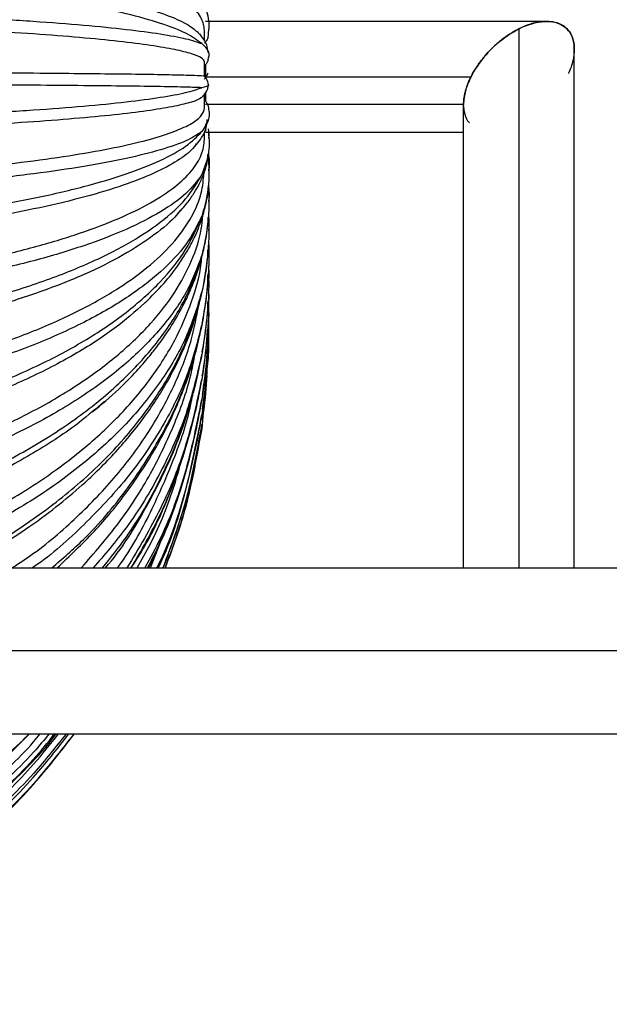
# Paper-space layout '_Derecha' of a CAD drawing. Header units: millimetres. Extents: x -1450 to 0, y -225 to 657.
# Tile 35 of 38: x -977 to -913, y -38 to 68. Entities that reach past the tile are written whole.
import ezdxf

# ---------------------------------------------------------------- set-up
doc = ezdxf.new("R2010")
doc.units = ezdxf.units.MM

psp = doc.layouts.new('_Derecha')

# ---------------------------------------------------------------- linework, layer by layer
at = {"color": 7, "linetype": 'Continuous', "lineweight": 25}
for p, q in [((-957.11, 66.15), (-957.11, 67.3)), ((-920.02, 68.28), (-957, 68.28)), ((-923, 67.48), (-923, 9)), ((-917, 9), (-917, 65.28)), ((-957.11, 62.35), (-957.11, 63.89)), ((-957, 63.56), (-957, 62.28)), ((-957, 62.28), (-928.2, 62.28)), ((-956.99, 62.16), (-956.93, 62.27)), ((-957.11, 58.9), (-957.11, 60.43)), ((-957, 60.54), (-957, 59.64)), ((-929, 59.28), (-957, 59.28)), ((-929, 9), (-929, 59.28)), ((-957.11, 55.5), (-957.11, 56.23)), ((-957, 56.28), (-929, 56.28)), ((-963.52, 37.76), (-963.28, 38.01)), ((-957.24, 25.81), (-957.38, 24.09)), ((-957.38, 24.09), (-958.11, 20.6)), ((-962.95, 9), (-961.3, 13.28)), ((-1067, 9), (-26, 9)), ((0, 0), (-1069.03, 0)), ((-1120.87, -9), (-3, -9))]:
    psp.add_line(p, q, dxfattribs=at)
for points, knots in [([(-957.11, 67.29), (-957.11, 67.3), (-957.11, 67.75), (-957.34, 68.64), (-958.4, 69.98), (-960.22, 71.33), (-962.85, 72.67), (-966.29, 73.98), (-970.53, 75.23), (-975.52, 76.4), (-981.18, 77.46), (-987.4, 78.39), (-994.07, 79.18), (-1001.06, 79.83), (-1008.22, 80.32), (-1015.43, 80.66), (-1022.56, 80.85), (-1029.61, 80.92), (-1036.65, 80.85), (-1043.78, 80.66), (-1050.99, 80.32), (-1058.15, 79.83), (-1065.14, 79.18), (-1071.81, 78.39), (-1078.04, 77.46), (-1083.7, 76.4), (-1088.68, 75.23), (-1092.92, 73.98), (-1096.36, 72.67), (-1099, 71.33), (-1100.78, 69.98), (-1101.71, 68.96), (-1101.83, 68.4), (-1101.86, 68.28)], [0, 0, 0, 0, 0.0008667, 0.0321411, 0.0645287, 0.0979218, 0.1321849, 0.1671564, 0.2026517, 0.2384684, 0.2743927, 0.3102069, 0.3456973, 0.3806618, 0.4149158, 0.4482982, 0.4806736, 0.5119349, 0.5431961, 0.5755716, 0.6089539, 0.643208, 0.6781724, 0.7136629, 0.7494771, 0.7854014, 0.821218, 0.8567134, 0.8916848, 0.925948, 0.959341, 0.9917286, 1, 1, 1, 1]), ([(-1099.53, 68.28), (-1099.33, 68.4), (-1098.53, 68.84), (-1096.33, 69.58), (-1092.93, 70.5), (-1088.68, 71.39), (-1083.7, 72.21), (-1078.04, 72.96), (-1071.81, 73.61), (-1065.14, 74.17), (-1058.15, 74.63), (-1050.99, 74.97), (-1043.78, 75.21), (-1036.65, 75.35), (-1029.61, 75.4), (-1022.56, 75.35), (-1015.43, 75.21), (-1008.22, 74.97), (-1001.06, 74.63), (-994.07, 74.17), (-987.4, 73.61), (-981.18, 72.96), (-975.52, 72.21), (-970.53, 71.39), (-966.29, 70.5), (-962.85, 69.58), (-960.23, 68.63), (-958.42, 67.71), (-957.83, 67.1), (-957.56, 66.82)], [0, 0, 0, 0, 0.0130942, 0.0510669, 0.0898247, 0.129163, 0.1688574, 0.2086711, 0.2483629, 0.2876958, 0.3264457, 0.3644084, 0.4014049, 0.4372856, 0.4719314, 0.5065772, 0.5424579, 0.5794545, 0.6174171, 0.6561671, 0.6955, 0.7351917, 0.7750054, 0.8146999, 0.8540382, 0.8927959, 0.9307686, 0.9677771, 1, 1, 1, 1]), ([(-957.38, 65.87), (-957.89, 66.25), (-958.92, 67), (-961.74, 68.08), (-965.43, 69.12), (-970.05, 70.09), (-975.5, 70.98), (-981.71, 71.78), (-988.59, 72.48), (-996.06, 73.07), (-1003.99, 73.53), (-1012.29, 73.87), (-1020.84, 74.07), (-1029.56, 74.14), (-1038.28, 74.07), (-1046.87, 73.87), (-1055.18, 73.53), (-1063.12, 73.07), (-1070.58, 72.48), (-1077.47, 71.79), (-1083.69, 70.99), (-1089.13, 70.09), (-1093.52, 69.19), (-1095.64, 68.56), (-1096.58, 68.28)], [0, 0, 0, 0, 0.045736, 0.091429, 0.137485, 0.183172, 0.228916, 0.274957, 0.320611, 0.366423, 0.412418, 0.458055, 0.503953, 0.55016, 0.596347, 0.642341, 0.688412, 0.734075, 0.779865, 0.825877, 0.871517, 0.917386, 0.963331, 1, 1, 1, 1]), ([(-956.71, 66.59), (-956.62, 67.26), (-956.45, 68.6), (-957.07, 69.94), (-957.38, 70.6)], [0, 0, 0, 0, 0.504814, 1, 1, 1, 1]), ([(-1083.86, 68.28), (-1083.77, 68.29), (-1081.87, 68.44), (-1077.45, 68.69), (-1070.63, 69.02), (-1063.15, 69.3), (-1055.23, 69.52), (-1046.93, 69.68), (-1038.37, 69.78), (-1029.66, 69.81), (-1020.94, 69.78), (-1012.35, 69.68), (-1004.04, 69.52), (-996.1, 69.3), (-988.63, 69.03), (-981.74, 68.69), (-975.53, 68.31), (-970.07, 67.89), (-965.45, 67.43), (-961.75, 66.93), (-958.93, 66.41), (-957.9, 66.05), (-957.38, 65.87)], [0, 0, 0, 0, 0.002453, 0.055127, 0.10736, 0.159772, 0.212394, 0.264606, 0.317117, 0.369982, 0.422824, 0.475445, 0.528154, 0.580396, 0.632784, 0.685425, 0.737641, 0.790119, 0.842683, 0.894892, 0.947467, 1, 1, 1, 1]), ([(-957.11, 63.88), (-957.11, 63.88), (-957.11, 64.03), (-957.34, 64.33), (-958.4, 64.78), (-960.22, 65.23), (-962.85, 65.68), (-966.29, 66.12), (-970.53, 66.54), (-975.52, 66.93), (-981.18, 67.28), (-987.4, 67.6), (-994.07, 67.86), (-1001.06, 68.08), (-1008.22, 68.24), (-1015.43, 68.36), (-1022.56, 68.42), (-1029.61, 68.44), (-1036.65, 68.42), (-1043.78, 68.36), (-1051, 68.24), (-1058.14, 68.08), (-1063.92, 67.91), (-1067.11, 67.77), (-1068.14, 67.73)], [0, 0, 0, 0, 0.001322, 0.046339, 0.092958, 0.141025, 0.190344, 0.240683, 0.291776, 0.343332, 0.395042, 0.446594, 0.49768, 0.548008, 0.597314, 0.645366, 0.691968, 0.736966, 0.781964, 0.828566, 0.876618, 0.925924, 0.976253, 1, 1, 1, 1]), ([(-923, 67.48), (-923.09, 67.44), (-923.25, 67.35), (-923.48, 67.23), (-923.68, 67.11), (-923.85, 67), (-924.14, 66.82), (-924.52, 66.56), (-925.2, 66.03), (-926, 65.32), (-926.93, 64.28), (-927.74, 63.16), (-928.26, 62.18), (-928.54, 61.51), (-928.69, 61.11), (-928.8, 60.73), (-928.89, 60.35), (-928.95, 59.98), (-928.99, 59.62), (-929, 59.4), (-929, 59.28)], [0, 0, 0, 0, 0.031683, 0.0600116, 0.0849859, 0.1066058, 0.1248714, 0.1910644, 0.2497414, 0.3843111, 0.5002058, 0.6335087, 0.7512314, 0.7890456, 0.8259006, 0.8619092, 0.8971919, 0.931877, 0.9660995, 1, 1, 1, 1]), ([(-928.2, 62.28), (-928.16, 62.36), (-928.08, 62.51), (-927.96, 62.73), (-927.83, 62.95), (-927.69, 63.18), (-927.54, 63.41), (-927.39, 63.63), (-927.22, 63.86), (-927.05, 64.09), (-926.7, 64.53), (-926.12, 65.19), (-925.33, 65.93), (-924.47, 66.61), (-923.6, 67.17), (-922.71, 67.64), (-921.82, 67.99), (-920.96, 68.21), (-920.12, 68.3), (-919.35, 68.26), (-918.6, 68.05), (-917.96, 67.67), (-917.54, 67.21), (-917.32, 66.81), (-917.2, 66.54), (-917.11, 66.25), (-917.05, 65.94), (-917.01, 65.62), (-917, 65.39), (-917, 65.28)], [0, 0, 0, 0, 0.012641, 0.025594, 0.038867, 0.052466, 0.066398, 0.080669, 0.095285, 0.11025, 0.12557, 0.184212, 0.250708, 0.306432, 0.375597, 0.437966, 0.500447, 0.56803, 0.625407, 0.691645, 0.75058, 0.816433, 0.875904, 0.897563, 0.918731, 0.93948, 0.959887, 0.980032, 1, 1, 1, 1]), ([(-917, 65.28), (-917, 65.34), (-917, 65.46), (-917.01, 65.64), (-917.03, 65.81), (-917.06, 65.98), (-917.09, 66.14), (-917.13, 66.3), (-917.18, 66.46), (-917.23, 66.61), (-917.3, 66.75), (-917.37, 66.89), (-917.45, 67.03), (-917.53, 67.16), (-917.77, 67.47), (-918.26, 67.9), (-919.07, 68.21), (-920, 68.31), (-920.8, 68.24), (-921.48, 68.08), (-921.95, 67.93), (-922.47, 67.73), (-922.8, 67.57), (-923, 67.48)], [0, 0, 0, 0, 0.018226, 0.036526, 0.054923, 0.073438, 0.092094, 0.110912, 0.129912, 0.149114, 0.168538, 0.188202, 0.208125, 0.228324, 0.248815, 0.366526, 0.499831, 0.615714, 0.750285, 0.808953, 0.87515, 0.927092, 1, 1, 1, 1]), ([(-956.71, 64.91), (-956.74, 65.19), (-956.8, 65.88), (-957.3, 66.53), (-957.61, 66.92)], [0, 0, 0, 0, 0.4038489, 1, 1, 1, 1]), ([(-956.71, 66.59), (-956.76, 66.46), (-956.85, 66.22), (-957.02, 66.01), (-957.11, 65.9)], [0, 0, 0, 0, 0.499702, 1, 1, 1, 1]), ([(-956.71, 64.11), (-956.62, 64.41), (-956.45, 65), (-957.07, 65.58), (-957.38, 65.87)], [0, 0, 0, 0, 0.504814, 1, 1, 1, 1]), ([(-917, 65.28), (-917.04, 64.87), (-917.11, 64.02), (-917.4, 63.09), (-917.63, 62.66), (-917.63, 62.65)], [0, 0, 0, 0, 0.48111, 0.99462, 1, 1, 1, 1]), ([(-956.71, 64.11), (-956.76, 63.98), (-956.85, 63.73), (-957.02, 63.52), (-957.11, 63.41)], [0, 0, 0, 0, 0.499702, 1, 1, 1, 1]), ([(-1067, 62.78), (-1066.35, 62.78), (-1063.52, 62.8), (-1058.13, 62.82), (-1051, 62.83), (-1043.78, 62.85), (-1036.65, 62.85), (-1029.61, 62.86), (-1022.56, 62.85), (-1015.43, 62.85), (-1008.22, 62.83), (-1001.06, 62.82), (-994.07, 62.79), (-987.4, 62.76), (-981.18, 62.73), (-975.52, 62.69), (-970.53, 62.64), (-966.29, 62.6), (-962.85, 62.55), (-960.22, 62.5), (-958.4, 62.45), (-957.34, 62.4), (-957.11, 62.37), (-957.11, 62.35), (-957.11, 62.35)], [0, 0, 0, 0, 0.015176, 0.065986, 0.115765, 0.164276, 0.211324, 0.256753, 0.302183, 0.349231, 0.397742, 0.447521, 0.498331, 0.549906, 0.601952, 0.654157, 0.706206, 0.757788, 0.808609, 0.858401, 0.906928, 0.953994, 0.999442, 1, 1, 1, 1]), ([(-957.11, 62.02), (-957.02, 62.12), (-956.85, 62.34), (-956.76, 62.59), (-956.71, 62.72)], [0, 0, 0, 0, 0.50044, 1, 1, 1, 1]), ([(-956.68, 61.42), (-956.69, 61.52), (-956.74, 61.87), (-956.96, 62.15), (-957.11, 62.35)], [0, 0, 0, 0, 0.303427, 1, 1, 1, 1]), ([(-929, 59.28), (-929, 59.34), (-929, 59.46), (-928.99, 59.64), (-928.97, 59.82), (-928.95, 60.01), (-928.92, 60.19), (-928.88, 60.38), (-928.84, 60.58), (-928.77, 60.83), (-928.67, 61.14), (-928.54, 61.52), (-928.38, 61.9), (-928.26, 62.15), (-928.2, 62.28)], [0, 0, 0, 0, 0.061395, 0.122948, 0.184729, 0.246806, 0.309246, 0.372114, 0.435474, 0.499391, 0.619407, 0.742627, 0.869388, 1, 1, 1, 1]), ([(-957.38, 61.09), (-957.89, 61.11), (-958.92, 61.15), (-961.74, 61.21), (-965.43, 61.26), (-970.05, 61.31), (-975.5, 61.36), (-981.71, 61.4), (-988.59, 61.43), (-996.06, 61.46), (-1003.99, 61.49), (-1012.29, 61.51), (-1020.84, 61.52), (-1029.56, 61.52), (-1038.28, 61.52), (-1046.87, 61.51), (-1055.16, 61.49), (-1061.93, 61.47), (-1065.69, 61.45), (-1067, 61.45)], [0, 0, 0, 0, 0.0603, 0.120542, 0.181264, 0.2415, 0.301809, 0.362511, 0.422703, 0.483102, 0.543743, 0.603912, 0.664425, 0.725346, 0.786241, 0.84688, 0.907621, 0.967825, 1, 1, 1, 1]), ([(-1067, 57.84), (-1065.71, 57.79), (-1061.95, 57.64), (-1055.21, 57.47), (-1046.93, 57.3), (-1038.37, 57.21), (-1029.66, 57.17), (-1020.94, 57.21), (-1012.35, 57.3), (-1004.04, 57.46), (-996.1, 57.68), (-988.63, 57.96), (-981.74, 58.29), (-975.53, 58.67), (-970.07, 59.09), (-965.45, 59.55), (-961.75, 60.05), (-958.93, 60.56), (-957.9, 60.92), (-957.38, 61.09)], [0, 0, 0, 0, 0.031731, 0.092372, 0.152541, 0.213055, 0.273976, 0.33487, 0.395509, 0.45625, 0.516454, 0.576824, 0.637487, 0.697661, 0.758136, 0.81871, 0.878875, 0.939462, 1, 1, 1, 1]), ([(-956.66, 61.39), (-956.65, 61.37), (-956.61, 61.27), (-957.03, 61.18), (-957.38, 61.09)], [0, 0, 0, 0, 0.153833, 1, 1, 1, 1]), ([(-957.22, 60.18), (-957.03, 60.43), (-956.74, 60.8), (-956.69, 61.25), (-956.68, 61.39)], [0, 0, 0, 0, 0.671707, 1, 1, 1, 1]), ([(-957.27, 60.21), (-957.32, 60.14), (-957.44, 59.91), (-958.42, 59.53), (-960.22, 59.08), (-962.85, 58.63), (-966.29, 58.19), (-970.53, 57.78), (-975.52, 57.39), (-981.18, 57.03), (-987.4, 56.72), (-994.07, 56.45), (-1001.06, 56.24), (-1008.22, 56.07), (-1015.43, 55.96), (-1022.56, 55.89), (-1029.61, 55.87), (-1036.65, 55.89), (-1043.78, 55.96), (-1051, 56.07), (-1058.13, 56.24), (-1063.52, 56.39), (-1066.35, 56.51), (-1067, 56.54)], [0, 0, 0, 0, 0.02384, 0.072, 0.121654, 0.172603, 0.224604, 0.277385, 0.330644, 0.384062, 0.437317, 0.49009, 0.542081, 0.593016, 0.642655, 0.690796, 0.737281, 0.783766, 0.831907, 0.881546, 0.932481, 0.984472, 1, 1, 1, 1]), ([(-1067, 51.56), (-1066.35, 51.51), (-1063.52, 51.29), (-1058.13, 51), (-1051, 50.68), (-1043.78, 50.47), (-1036.65, 50.34), (-1029.61, 50.3), (-1022.56, 50.34), (-1015.43, 50.47), (-1008.22, 50.68), (-1001.06, 50.99), (-994.07, 51.4), (-987.4, 51.9), (-981.18, 52.49), (-975.52, 53.16), (-970.53, 53.89), (-966.29, 54.68), (-962.85, 55.51), (-960.22, 56.36), (-958.4, 57.21), (-957.34, 58.06), (-957.11, 58.63), (-957.11, 58.91), (-957.11, 58.92)], [0, 0, 0, 0, 0.015159, 0.065916, 0.115641, 0.1641, 0.211098, 0.256478, 0.301859, 0.348857, 0.397316, 0.447041, 0.497798, 0.549317, 0.601307, 0.653457, 0.70545, 0.756977, 0.807743, 0.857482, 0.905957, 0.952972, 0.998372, 1, 1, 1, 1]), ([(-956.71, 59.1), (-956.62, 58.63), (-956.45, 57.71), (-957.07, 56.79), (-957.38, 56.33)], [0, 0, 0, 0, 0.504814, 1, 1, 1, 1]), ([(-957.11, 59.79), (-957.02, 59.68), (-956.85, 59.47), (-956.76, 59.22), (-956.71, 59.1)], [0, 0, 0, 0, 0.50044, 1, 1, 1, 1]), ([(-928.37, 57.29), (-928.37, 57.29), (-928.6, 57.49), (-928.89, 58.13), (-928.96, 58.91), (-929, 59.28)], [0, 0, 0, 0, 0.003114, 0.517782, 1, 1, 1, 1]), ([(-958.13, 54.73), (-957.72, 55.24), (-956.94, 56.2), (-956.85, 57.17), (-956.8, 57.63)], [0, 0, 0, 0, 0.524123, 1, 1, 1, 1]), ([(-956.71, 56.64), (-956.62, 55.8), (-956.45, 54.14), (-957.07, 52.48), (-957.38, 51.66)], [0, 0, 0, 0, 0.504814, 1, 1, 1, 1]), ([(-957, 57.17), (-957, 56.9), (-957, 56.34), (-957, 56.37), (-957, 56.39)], [0, 0, 0, 0, 0.49818, 1, 1, 1, 1]), ([(-957.38, 56.33), (-957.89, 55.99), (-958.92, 55.32), (-961.74, 54.34), (-965.43, 53.41), (-970.05, 52.54), (-975.5, 51.74), (-981.71, 51.02), (-988.59, 50.4), (-996.06, 49.87), (-1003.99, 49.46), (-1012.29, 49.15), (-1020.84, 48.97), (-1029.56, 48.91), (-1038.28, 48.97), (-1046.87, 49.15), (-1055.16, 49.46), (-1061.93, 49.8), (-1065.69, 50.07), (-1067, 50.17)], [0, 0, 0, 0, 0.0603, 0.120542, 0.181264, 0.2415, 0.301809, 0.362511, 0.422703, 0.483102, 0.543743, 0.603912, 0.664425, 0.725346, 0.786241, 0.84688, 0.907621, 0.967825, 1, 1, 1, 1]), ([(-1067, 46.6), (-1065.71, 46.45), (-1061.95, 46.02), (-1055.21, 45.48), (-1046.93, 45), (-1038.37, 44.71), (-1029.66, 44.61), (-1020.94, 44.71), (-1012.35, 45), (-1004.04, 45.47), (-996.1, 46.13), (-988.63, 46.96), (-981.74, 47.95), (-975.53, 49.08), (-970.07, 50.35), (-965.45, 51.72), (-961.75, 53.19), (-958.93, 54.73), (-957.9, 55.8), (-957.38, 56.33)], [0, 0, 0, 0, 0.0317314, 0.0923724, 0.1525413, 0.2130546, 0.2739756, 0.3348698, 0.3955092, 0.4562504, 0.5164539, 0.5768244, 0.6374872, 0.697661, 0.7581356, 0.8187103, 0.8788751, 0.939462, 1, 1, 1, 1]), ([(-956.67, 56.28), (-956.63, 56.09), (-956.58, 55.86), (-956.67, 55.64), (-956.68, 55.61)], [0, 0, 0, 0, 0.868449, 1, 1, 1, 1]), ([(-1067, 40.5), (-1066.35, 40.4), (-1063.52, 39.96), (-1058.13, 39.35), (-1051, 38.71), (-1043.78, 38.27), (-1036.65, 38.02), (-1029.61, 37.94), (-1022.56, 38.02), (-1015.43, 38.27), (-1008.22, 38.71), (-1001.06, 39.35), (-994.07, 40.18), (-987.4, 41.2), (-981.18, 42.4), (-975.52, 43.77), (-970.53, 45.28), (-966.29, 46.89), (-962.85, 48.58), (-960.22, 50.31), (-958.4, 52.05), (-957.34, 53.78), (-957.11, 54.94), (-957.11, 55.51), (-957.11, 55.52)], [0, 0, 0, 0, 0.015169, 0.065957, 0.115713, 0.164202, 0.211229, 0.256638, 0.302047, 0.349074, 0.397564, 0.44732, 0.498108, 0.549659, 0.601682, 0.653864, 0.705889, 0.757448, 0.808246, 0.858016, 0.906521, 0.953566, 0.998994, 1, 1, 1, 1]), ([(-957.99, 55), (-958.15, 54.78), (-958.63, 54.1), (-960.25, 52.98), (-962.84, 51.64), (-966.3, 50.33), (-970.53, 49.08), (-975.52, 47.92), (-981.18, 46.86), (-987.4, 45.92), (-994.07, 45.13), (-1001.06, 44.49), (-1008.22, 44), (-1015.43, 43.66), (-1022.56, 43.46), (-1029.61, 43.4), (-1036.65, 43.46), (-1043.78, 43.66), (-1051, 44), (-1058.13, 44.49), (-1063.52, 44.96), (-1066.35, 45.31), (-1067, 45.38)], [0, 0, 0, 0, 0.024541, 0.076735, 0.130289, 0.18495, 0.24043, 0.296412, 0.352563, 0.408541, 0.464013, 0.518663, 0.572203, 0.62438, 0.674983, 0.723845, 0.772707, 0.823311, 0.875488, 0.929028, 0.983678, 1, 1, 1, 1]), ([(-960.1, 47.29), (-959.71, 47.72), (-958.98, 48.53), (-958.21, 49.66), (-957.62, 50.68), (-957.1, 51.91), (-956.75, 53.01), (-956.72, 53.72), (-956.71, 53.88)], [0, 0, 0, 0, 0.194965, 0.363387, 0.510827, 0.693618, 0.927483, 1, 1, 1, 1]), ([(-956.7, 53.63), (-956.63, 52.65), (-956.49, 50.48), (-957.06, 48.33), (-957.38, 47.15)], [0, 0, 0, 0, 0.455598, 1, 1, 1, 1]), ([(-956.68, 54.01), (-956.6, 53.4), (-956.51, 52.76), (-956.66, 52.13), (-956.67, 52.09)], [0, 0, 0, 0, 0.9499957, 1, 1, 1, 1]), ([(-1067, 29.79), (-1066.35, 29.64), (-1063.52, 28.97), (-1058.13, 28.07), (-1051, 27.11), (-1043.78, 26.46), (-1036.65, 26.08), (-1029.61, 25.95), (-1022.56, 26.08), (-1015.43, 26.46), (-1008.22, 27.11), (-1001.06, 28.06), (-994.07, 29.3), (-987.4, 30.83), (-981.18, 32.63), (-975.52, 34.67), (-970.53, 36.92), (-966.29, 39.33), (-962.85, 41.86), (-960.22, 44.45), (-958.41, 47.06), (-957.35, 49.53), (-957.21, 51.13), (-957.15, 51.86)], [0, 0, 0, 0, 0.015274, 0.066415, 0.116516, 0.165343, 0.212696, 0.258421, 0.304145, 0.351498, 0.400325, 0.450426, 0.501567, 0.553477, 0.60586, 0.658405, 0.710792, 0.762709, 0.81386, 0.863974, 0.912817, 0.960188, 1, 1, 1, 1]), ([(-957.38, 51.66), (-957.89, 50.97), (-958.92, 49.6), (-961.74, 47.61), (-965.43, 45.71), (-970.05, 43.93), (-975.5, 42.29), (-981.71, 40.83), (-988.59, 39.55), (-996.06, 38.48), (-1003.99, 37.63), (-1012.29, 37.01), (-1020.84, 36.63), (-1029.56, 36.5), (-1038.28, 36.63), (-1046.87, 37), (-1055.16, 37.63), (-1061.93, 38.32), (-1065.69, 38.88), (-1067, 39.08)], [0, 0, 0, 0, 0.0603, 0.120542, 0.181264, 0.2415, 0.301809, 0.362511, 0.422703, 0.483102, 0.543743, 0.603912, 0.664425, 0.725346, 0.786241, 0.84688, 0.907621, 0.967825, 1, 1, 1, 1]), ([(-1067, 35.61), (-1065.71, 35.36), (-1061.95, 34.64), (-1055.21, 33.76), (-1046.93, 32.96), (-1038.37, 32.49), (-1029.66, 32.32), (-1020.94, 32.48), (-1012.35, 32.96), (-1004.04, 33.75), (-996.1, 34.84), (-988.63, 36.2), (-981.74, 37.83), (-975.53, 39.7), (-970.07, 41.79), (-965.45, 44.06), (-961.75, 46.48), (-958.93, 49.02), (-957.9, 50.78), (-957.38, 51.66)], [0, 0, 0, 0, 0.031731, 0.092372, 0.152541, 0.213055, 0.273976, 0.33487, 0.395509, 0.45625, 0.516454, 0.576824, 0.637487, 0.697661, 0.758136, 0.81871, 0.878875, 0.939462, 1, 1, 1, 1]), ([(-963.28, 38.01), (-962.58, 38.71), (-961.3, 40.01), (-959.95, 41.81), (-959.01, 43.26), (-958.35, 44.47), (-957.85, 45.58), (-957.41, 46.74), (-956.99, 48.21), (-956.72, 49.44), (-956.7, 50.18), (-956.69, 50.28)], [0, 0, 0, 0, 0.17641, 0.32817, 0.44236, 0.548799, 0.630224, 0.717253, 0.83203, 0.975898, 1, 1, 1, 1]), ([(-956.69, 50.49), (-956.64, 49.46), (-956.52, 46.92), (-957.06, 44.39), (-957.38, 42.88)], [0, 0, 0, 0, 0.4042813, 1, 1, 1, 1]), ([(-956.67, 50.56), (-956.61, 49.98), (-956.55, 49.38), (-956.66, 48.77), (-956.67, 48.74)], [0, 0, 0, 0, 0.948464, 1, 1, 1, 1]), ([(-959.73, 47.79), (-959.92, 47.54), (-960.71, 46.53), (-962.88, 44.82), (-966.28, 42.65), (-970.54, 40.59), (-975.52, 38.67), (-981.18, 36.93), (-987.4, 35.39), (-994.07, 34.08), (-1001.06, 33.02), (-1008.22, 32.21), (-1015.43, 31.65), (-1022.56, 31.33), (-1029.61, 31.22), (-1036.65, 31.33), (-1043.78, 31.65), (-1051, 32.21), (-1058.13, 33.03), (-1063.52, 33.8), (-1066.35, 34.37), (-1067, 34.5)], [0, 0, 0, 0, 0.018241, 0.075188, 0.133312, 0.192307, 0.251836, 0.311544, 0.371068, 0.430055, 0.488167, 0.545099, 0.600582, 0.654392, 0.706349, 0.758307, 0.812116, 0.867599, 0.924531, 0.982644, 1, 1, 1, 1]), ([(-1067, 19.58), (-1066.35, 19.38), (-1063.52, 18.51), (-1058.13, 17.33), (-1051, 16.06), (-1043.78, 15.2), (-1036.65, 14.7), (-1029.61, 14.54), (-1022.56, 14.7), (-1015.43, 15.2), (-1008.22, 16.06), (-1001.06, 17.31), (-994.07, 18.94), (-987.4, 20.95), (-981.18, 23.32), (-975.52, 26.01), (-970.53, 28.97), (-966.29, 32.14), (-962.85, 35.46), (-960.21, 38.87), (-958.42, 42.3), (-957.46, 45.08), (-957.34, 46.71), (-957.3, 47.19)], [0, 0, 0, 0, 0.01558, 0.067743, 0.118846, 0.168649, 0.21695, 0.263588, 0.310226, 0.358527, 0.40833, 0.459433, 0.511597, 0.564544, 0.617975, 0.671571, 0.725005, 0.77796, 0.830134, 0.881251, 0.93107, 0.979389, 1, 1, 1, 1]), ([(-957.38, 47.15), (-957.89, 46.13), (-958.92, 44.07), (-961.74, 41.1), (-965.43, 38.26), (-970.05, 35.6), (-975.5, 33.16), (-981.71, 30.97), (-988.59, 29.05), (-996.06, 27.45), (-1003.99, 26.18), (-1012.29, 25.26), (-1020.84, 24.7), (-1029.56, 24.5), (-1038.28, 24.69), (-1046.87, 25.25), (-1055.16, 26.18), (-1061.93, 27.22), (-1065.69, 28.06), (-1067, 28.35)], [0, 0, 0, 0, 0.0603, 0.120542, 0.181264, 0.2415, 0.301809, 0.362511, 0.422703, 0.483102, 0.543743, 0.603912, 0.664425, 0.725346, 0.786241, 0.84688, 0.907621, 0.967825, 1, 1, 1, 1]), ([(-1067, 25.03), (-1065.71, 24.69), (-1061.95, 23.7), (-1055.21, 22.49), (-1046.93, 21.39), (-1038.37, 20.73), (-1029.66, 20.51), (-1020.94, 20.73), (-1012.35, 21.39), (-1004.04, 22.47), (-996.1, 23.97), (-988.63, 25.85), (-981.74, 28.1), (-975.53, 30.68), (-970.07, 33.55), (-965.45, 36.68), (-961.75, 40.02), (-958.93, 43.52), (-957.9, 45.94), (-957.38, 47.15)], [0, 0, 0, 0, 0.031731, 0.092372, 0.152541, 0.213055, 0.273976, 0.33487, 0.395509, 0.45625, 0.516454, 0.576824, 0.637487, 0.697661, 0.758136, 0.81871, 0.878875, 0.939462, 1, 1, 1, 1]), ([(-969.24, 25.91), (-968.27, 26.73), (-966.54, 28.19), (-964.58, 30.21), (-963.19, 31.8), (-961.37, 34.11), (-959.84, 36.52), (-958.63, 39.06), (-957.97, 40.73), (-957.42, 42.45), (-957, 44.33), (-956.73, 45.86), (-956.7, 46.82), (-956.69, 47)], [0, 0, 0, 0, 0.127656, 0.226868, 0.299886, 0.366308, 0.56857, 0.644793, 0.72122, 0.799406, 0.880012, 0.976748, 1, 1, 1, 1]), ([(-956.68, 47.27), (-956.65, 46.3), (-956.55, 43.51), (-957.05, 40.74), (-957.38, 38.92)], [0, 0, 0, 0, 0.345669, 1, 1, 1, 1]), ([(-956.67, 47.3), (-956.62, 46.76), (-956.57, 46.2), (-956.66, 45.63), (-956.66, 45.6)], [0, 0, 0, 0, 0.9477295, 1, 1, 1, 1]), ([(-956.67, 44.2), (-956.65, 43.34), (-956.57, 40.37), (-957.04, 37.42), (-957.38, 35.32)], [0, 0, 0, 0, 0.289887, 1, 1, 1, 1]), ([(-956.66, 44.27), (-956.63, 43.78), (-956.59, 43.27), (-956.66, 42.75), (-956.66, 42.73)], [0, 0, 0, 0, 0.947469, 1, 1, 1, 1]), ([(-957.38, 42.88), (-957.89, 41.53), (-958.92, 38.83), (-961.74, 34.92), (-965.43, 31.19), (-970.05, 27.69), (-975.5, 24.48), (-981.71, 21.6), (-988.59, 19.08), (-996.06, 16.98), (-1003.99, 15.3), (-1012.29, 14.09), (-1020.84, 13.35), (-1029.56, 13.1), (-1038.28, 13.35), (-1046.87, 14.08), (-1055.16, 15.31), (-1061.93, 16.67), (-1065.69, 17.77), (-1067, 18.16)], [0, 0, 0, 0, 0.0603, 0.120542, 0.181264, 0.2415, 0.301809, 0.362511, 0.422703, 0.483102, 0.543743, 0.603912, 0.664425, 0.725346, 0.786241, 0.84688, 0.907621, 0.967825, 1, 1, 1, 1]), ([(-1067, 15.04), (-1065.71, 14.62), (-1061.95, 13.37), (-1055.21, 11.85), (-1046.93, 10.46), (-1038.37, 9.63), (-1029.66, 9.35), (-1020.94, 9.63), (-1012.35, 10.46), (-1004.04, 11.82), (-996.1, 13.7), (-988.63, 16.07), (-981.74, 18.9), (-975.53, 22.15), (-970.07, 25.76), (-965.45, 29.7), (-961.75, 33.9), (-958.93, 38.31), (-957.9, 41.36), (-957.38, 42.88)], [0, 0, 0, 0, 0.031731, 0.092372, 0.152541, 0.213055, 0.273976, 0.33487, 0.395509, 0.45625, 0.516454, 0.576824, 0.637487, 0.697661, 0.758136, 0.81871, 0.878875, 0.939462, 1, 1, 1, 1]), ([(-979.37, 11.31), (-978.08, 12.15), (-975.6, 13.75), (-972.45, 16.17), (-969.21, 18.97), (-965.99, 22.28), (-962.94, 26.17), (-960.46, 30.24), (-958.95, 33.59), (-958.09, 36.11), (-957.57, 37.92), (-957.08, 40.16), (-956.76, 42.08), (-956.72, 43.28), (-956.72, 43.49)], [0, 0, 0, 0, 0.0944118, 0.1812105, 0.2648103, 0.3865457, 0.5076579, 0.6290386, 0.750646, 0.7977818, 0.8442812, 0.9038351, 0.9828871, 1, 1, 1, 1]), ([(-995.32, 9), (-994.94, 9.11), (-992.19, 9.88), (-987.43, 11.75), (-981.17, 14.62), (-975.52, 17.92), (-970.53, 21.54), (-966.29, 25.42), (-962.85, 29.48), (-960.21, 33.65), (-958.44, 37.85), (-957.53, 40.86), (-957.41, 42.46), (-957.4, 42.67)], [0, 0, 0, 0, 0.017674, 0.127211, 0.237747, 0.348624, 0.459168, 0.56872, 0.676656, 0.782405, 0.885469, 0.98543, 1, 1, 1, 1]), ([(-956.67, 41.46), (-956.65, 40.7), (-956.58, 37.59), (-957.04, 34.49), (-957.38, 32.14)], [0, 0, 0, 0, 0.243252, 1, 1, 1, 1]), ([(-957.36, 35.52), (-957.27, 35.94), (-956.99, 37.38), (-956.75, 39.14), (-956.72, 40.54), (-956.71, 40.85)], [0, 0, 0, 0, 0.239663, 0.829826, 1, 1, 1, 1]), ([(-956.66, 41.53), (-956.63, 41.09), (-956.6, 40.64), (-956.65, 40.18), (-956.66, 40.16)], [0, 0, 0, 0, 0.947581, 1, 1, 1, 1]), ([(-957.38, 38.92), (-957.89, 37.27), (-958.92, 33.96), (-961.74, 29.17), (-965.43, 24.61), (-970.05, 20.33), (-975.49, 16.39), (-981.73, 12.89), (-987.02, 10.41), (-990.37, 9.29), (-991.22, 9)], [0, 0, 0, 0, 0.136027, 0.271926, 0.408906, 0.54479, 0.68084, 0.817773, 0.953559, 1, 1, 1, 1]), ([(-984.87, 9), (-983.85, 9.48), (-980.51, 11.06), (-975.55, 14.27), (-970.07, 18.54), (-965.45, 23.23), (-961.75, 28.23), (-958.93, 33.47), (-957.9, 37.1), (-957.38, 38.92)], [0, 0, 0, 0, 0.068437, 0.223068, 0.378472, 0.534133, 0.688741, 0.844433, 1, 1, 1, 1]), ([(-956.66, 39.05), (-956.65, 38.41), (-956.6, 35.2), (-957.03, 32), (-957.38, 29.44)], [0, 0, 0, 0, 0.200331, 1, 1, 1, 1]), ([(-956.66, 39.11), (-956.64, 38.74), (-956.61, 38.32), (-956.66, 37.91), (-956.66, 37.87)], [0, 0, 0, 0, 0.899133, 1, 1, 1, 1]), ([(-963.21, 38.08), (-964.23, 37.15), (-966.36, 35.21), (-970.54, 32.45), (-975.52, 29.8), (-981.18, 27.39), (-987.4, 25.27), (-994.07, 23.47), (-1001.06, 22.01), (-1008.22, 20.89), (-1015.43, 20.12), (-1022.56, 19.68), (-1029.61, 19.53), (-1036.65, 19.68), (-1043.78, 20.12), (-1051, 20.89), (-1058.13, 22.02), (-1063.52, 23.08), (-1066.35, 23.87), (-1067, 24.05)], [0, 0, 0, 0, 0.058478, 0.122567, 0.187236, 0.252099, 0.316763, 0.380843, 0.443973, 0.505821, 0.566095, 0.62455, 0.680994, 0.737438, 0.795894, 0.856167, 0.918015, 0.981145, 1, 1, 1, 1]), ([(-977.97, 9), (-977.18, 9.52), (-974.48, 11.3), (-970.56, 14.76), (-966.29, 19.27), (-962.85, 24.02), (-960.24, 28.89), (-958.5, 33.38), (-957.95, 36.25), (-957.72, 37.46)], [0, 0, 0, 0, 0.06992, 0.238098, 0.404767, 0.568976, 0.729859, 0.886657, 1, 1, 1, 1]), ([(-957.35, 32.41), (-957.29, 32.74), (-957, 34.29), (-956.77, 36.12), (-956.73, 37.62), (-956.72, 37.88)], [0, 0, 0, 0, 0.185775, 0.861409, 1, 1, 1, 1]), ([(-956.66, 37.01), (-956.65, 36.49), (-956.61, 33.23), (-957.03, 29.98), (-957.38, 27.26)], [0, 0, 0, 0, 0.159462, 1, 1, 1, 1]), ([(-956.66, 37.05), (-956.64, 36.75), (-956.62, 36.41), (-956.66, 36.08), (-956.66, 36.04)], [0, 0, 0, 0, 0.902003, 1, 1, 1, 1]), ([(-957.38, 35.32), (-957.89, 33.39), (-958.92, 29.54), (-961.74, 23.95), (-965.42, 18.61), (-970.1, 13.66), (-973.61, 10.44), (-975.73, 9.04), (-975.79, 9)], [0, 0, 0, 0, 0.198631, 0.397075, 0.597098, 0.795519, 0.994184, 1, 1, 1, 1]), ([(-973.65, 9), (-972.47, 10.02), (-969.44, 12.65), (-965.47, 17.39), (-961.75, 23.1), (-958.93, 29.09), (-957.9, 33.24), (-957.38, 35.32)], [0, 0, 0, 0, 0.136055, 0.35243, 0.567339, 0.783757, 1, 1, 1, 1]), ([(-956.66, 35.36), (-956.65, 34.97), (-956.61, 31.72), (-957.02, 28.47), (-957.38, 25.62)], [0, 0, 0, 0, 0.11927, 1, 1, 1, 1]), ([(-973.07, 9), (-971.71, 10.3), (-968.92, 12.93), (-965.4, 17.25), (-962.38, 21.83), (-960.37, 25.81), (-959.07, 29.08), (-958.26, 31.58), (-957.71, 33.61), (-957.49, 34.81), (-957.43, 35.16)], [0, 0, 0, 0, 0.170296, 0.346229, 0.521538, 0.697419, 0.786001, 0.874335, 0.964079, 1, 1, 1, 1]), ([(-957.34, 29.83), (-957.28, 30.18), (-957, 31.8), (-956.86, 33.45), (-956.76, 34.75)], [0, 0, 0, 0, 0.2158963, 1, 1, 1, 1]), ([(-956.65, 34.14), (-956.65, 33.89), (-956.63, 32.59), (-956.78, 31.3), (-956.91, 30.26)], [0, 0, 0, 0, 0.193626, 1, 1, 1, 1]), ([(-956.65, 33.31), (-956.65, 33.21), (-956.64, 32.29), (-956.75, 31.38), (-956.85, 30.56)], [0, 0, 0, 0, 0.100238, 1, 1, 1, 1]), ([(-970.46, 9), (-969.06, 10.61), (-966.21, 13.87), (-962.85, 19.16), (-960.25, 24.65), (-958.7, 28.99), (-958.25, 31.51), (-958.14, 32.14)], [0, 0, 0, 0, 0.229874, 0.466398, 0.698131, 0.923979, 1, 1, 1, 1]), ([(-957.38, 32.14), (-957.89, 29.97), (-958.92, 25.62), (-961.75, 19.33), (-965.1, 13.73), (-967.93, 10.43), (-969.17, 9)], [0, 0, 0, 0, 0.264284, 0.528317, 0.794453, 1, 1, 1, 1]), ([(-968.17, 9), (-967.29, 10.09), (-964.83, 13.13), (-961.78, 18.59), (-958.93, 25.23), (-957.89, 29.84), (-957.38, 32.14)], [0, 0, 0, 0, 0.15695, 0.436734, 0.718481, 1, 1, 1, 1]), ([(-957.33, 27.76), (-957.28, 28.12), (-957, 29.78), (-956.87, 31.46), (-956.77, 32.78)], [0, 0, 0, 0, 0.218174, 1, 1, 1, 1]), ([(-967.84, 9), (-967.84, 9), (-966.02, 11.05), (-963.63, 15.07), (-960.64, 20.9), (-959.05, 25.27), (-958.14, 28.55), (-957.71, 30.37), (-957.52, 31.49), (-957.45, 31.88)], [0, 0, 0, 0, 0.000379, 0.309111, 0.540807, 0.773336, 0.863691, 0.952044, 1, 1, 1, 1]), ([(-957.33, 26.22), (-957.27, 26.59), (-957.01, 28.26), (-956.88, 29.95), (-956.78, 31.27)], [0, 0, 0, 0, 0.221389, 1, 1, 1, 1]), ([(-957.32, 25.23), (-957.27, 25.61), (-957.01, 27.27), (-956.89, 28.94), (-956.79, 30.24)], [0, 0, 0, 0, 0.2254808, 1, 1, 1, 1]), ([(-957.38, 29.44), (-957.9, 27.06), (-958.94, 22.29), (-961.67, 15.41), (-964.23, 11.13), (-965.5, 9)], [0, 0, 0, 0, 0.335505, 0.670692, 1, 1, 1, 1]), ([(-965.04, 9), (-963.94, 10.91), (-961.56, 15.09), (-958.95, 21.96), (-957.9, 26.95), (-957.38, 29.44)], [0, 0, 0, 0, 0.2963095, 0.6482969, 1, 1, 1, 1]), ([(-965.04, 9), (-964.47, 9.9), (-962.75, 12.58), (-960.67, 17.4), (-959.04, 22.09), (-958.14, 25.65), (-957.71, 27.54), (-957.53, 28.68), (-957.47, 29.04)], [0, 0, 0, 0, 0.145688, 0.435287, 0.725906, 0.838828, 0.949245, 1, 1, 1, 1]), ([(-957.3, 25.1), (-957.25, 25.4), (-957.01, 26.99), (-956.9, 28.58), (-956.8, 29.87)], [0, 0, 0, 0, 0.194827, 1, 1, 1, 1]), ([(-967.94, 27.1), (-968.81, 26.33), (-971.07, 24.35), (-975.54, 21.44), (-981.17, 18.41), (-987.4, 15.74), (-994.07, 13.47), (-1001.06, 11.63), (-1008.23, 10.24), (-1014.39, 9.36), (-1018.19, 9.09), (-1019.52, 9)], [0, 0, 0, 0, 0.078972, 0.204035, 0.329474, 0.454528, 0.578453, 0.70054, 0.820147, 0.93671, 1, 1, 1, 1]), ([(-966.55, 9), (-966.5, 9.06), (-965.05, 10.97), (-962.89, 15), (-960.26, 21), (-958.83, 25.23), (-958.45, 27.44), (-958.42, 27.6)], [0, 0, 0, 0, 0.011611, 0.340438, 0.662605, 0.976591, 1, 1, 1, 1]), ([(-957.38, 27.26), (-957.9, 24.7), (-958.95, 19.59), (-961.13, 13.47), (-962.99, 10.07), (-963.57, 9)], [0, 0, 0, 0, 0.40668, 0.812974, 1, 1, 1, 1]), ([(-963.29, 9), (-962.81, 9.9), (-961.07, 13.21), (-958.97, 19.32), (-957.91, 24.61), (-957.38, 27.26)], [0, 0, 0, 0, 0.156538, 0.57844, 1, 1, 1, 1]), ([(-963.16, 9), (-962.31, 10.85), (-960.54, 14.7), (-959.03, 19.54), (-958.13, 23.3), (-957.72, 25.26), (-957.54, 26.41), (-957.5, 26.74)], [0, 0, 0, 0, 0.324637, 0.676714, 0.81351, 0.947269, 1, 1, 1, 1]), ([(-957.38, 25.62), (-957.91, 22.94), (-958.98, 17.57), (-960.77, 12.01), (-962.15, 9.27), (-962.28, 9)], [0, 0, 0, 0, 0.473957, 0.947464, 1, 1, 1, 1]), ([(-962.18, 9), (-961.67, 10.16), (-960.26, 13.4), (-959.03, 17.66), (-958.12, 21.57), (-957.72, 23.56), (-957.55, 24.71), (-957.51, 25)], [0, 0, 0, 0, 0.225983, 0.633815, 0.79227, 0.947204, 1, 1, 1, 1]), ([(-962.11, 9), (-962.04, 9.14), (-960.73, 11.81), (-958.99, 17.37), (-957.92, 22.87), (-957.38, 25.62)], [0, 0, 0, 0, 0.026976, 0.513684, 1, 1, 1, 1]), ([(-957.38, 24.56), (-957.88, 21.77), (-958.83, 16.46), (-960.72, 11.4), (-961.61, 9)], [0, 0, 0, 0, 0.525461, 1, 1, 1, 1]), ([(-961.56, 9), (-960.69, 11.36), (-958.82, 16.42), (-957.88, 21.73), (-957.38, 24.56)], [0, 0, 0, 0, 0.466454, 1, 1, 1, 1]), ([(-961.36, 9), (-960.56, 11.18), (-958.77, 16.09), (-957.88, 21.24), (-957.38, 24.09)], [0, 0, 0, 0, 0.445183, 1, 1, 1, 1]), ([(-964.39, 9), (-963.9, 9.87), (-962.26, 12.79), (-960.58, 16.94), (-959.7, 20.27), (-959.41, 21.36)], [0, 0, 0, 0, 0.222369, 0.743775, 1, 1, 1, 1]), ([(-958.16, 20.35), (-958.45, 18.78), (-959.16, 14.9), (-960.54, 11.2), (-961.37, 9)], [0, 0, 0, 0, 0.4063505, 1, 1, 1, 1]), ([(-1088.01, -9), (-1086.58, -10.85), (-1083.38, -15.01), (-1077.49, -20.64), (-1070.62, -25.93), (-1063.16, -30.36), (-1055.23, -33.87), (-1046.93, -36.43), (-1038.37, -37.98), (-1029.66, -38.51), (-1020.94, -37.99), (-1012.35, -36.44), (-1004.04, -33.89), (-996.1, -30.38), (-988.63, -25.96), (-981.76, -20.67), (-975.85, -15.03), (-972.65, -10.87), (-971.21, -9)], [0, 0, 0, 0, 0.051753, 0.115943, 0.179596, 0.243467, 0.307593, 0.371221, 0.435213, 0.499636, 0.564031, 0.628156, 0.692389, 0.756053, 0.819894, 0.884044, 0.947676, 1, 1, 1, 1]), ([(-971.27, -9), (-972.68, -10.82), (-975.86, -14.94), (-981.72, -20.53), (-988.59, -25.81), (-996.06, -30.23), (-1003.99, -33.73), (-1012.29, -36.28), (-1020.84, -37.83), (-1029.56, -38.36), (-1038.28, -37.84), (-1046.87, -36.3), (-1055.18, -33.75), (-1063.12, -30.25), (-1070.59, -25.84), (-1077.46, -20.56), (-1083.34, -14.96), (-1086.52, -10.84), (-1087.94, -9)], [0, 0, 0, 0, 0.05107, 0.115358, 0.179107, 0.243076, 0.3073, 0.371025, 0.435114, 0.499636, 0.564128, 0.628351, 0.692682, 0.756444, 0.820382, 0.88463, 0.948359, 1, 1, 1, 1]), ([(-1087.41, -9), (-1086.18, -10.59), (-1083.16, -14.46), (-1077.49, -19.81), (-1070.62, -25.07), (-1063.16, -29.46), (-1055.23, -32.95), (-1046.93, -35.48), (-1038.37, -37.02), (-1029.66, -37.55), (-1020.94, -37.03), (-1012.35, -35.5), (-1004.04, -32.97), (-996.1, -29.48), (-988.63, -25.1), (-981.76, -19.84), (-976.07, -14.47), (-973.05, -10.61), (-971.8, -9)], [0, 0, 0, 0, 0.045422, 0.110519, 0.175071, 0.239844, 0.304877, 0.369404, 0.4343, 0.499633, 0.564938, 0.629969, 0.695109, 0.759673, 0.824416, 0.889473, 0.954004, 1, 1, 1, 1]), ([(-972.11, -9), (-973.25, -10.44), (-976.16, -14.14), (-981.73, -19.31), (-988.59, -24.52), (-996.06, -28.86), (-1003.99, -32.31), (-1012.29, -34.81), (-1020.84, -36.33), (-1029.56, -36.85), (-1038.28, -36.34), (-1046.87, -34.82), (-1055.18, -32.32), (-1063.12, -28.88), (-1070.59, -24.54), (-1077.45, -19.34), (-1083.03, -14.16), (-1085.95, -10.46), (-1087.11, -9)], [0, 0, 0, 0, 0.042055, 0.107635, 0.172665, 0.237918, 0.303433, 0.368438, 0.433815, 0.499632, 0.56542, 0.630933, 0.696556, 0.761598, 0.826821, 0.892359, 0.957369, 1, 1, 1, 1]), ([(-1086.28, -9), (-1085.4, -10.11), (-1082.89, -13.29), (-1078.02, -17.92), (-1071.82, -22.83), (-1065.14, -26.97), (-1058.16, -30.34), (-1050.99, -32.91), (-1043.78, -34.69), (-1036.65, -35.72), (-1029.61, -36.05), (-1022.56, -35.72), (-1015.43, -34.69), (-1008.22, -32.91), (-1001.06, -30.34), (-994.08, -26.97), (-987.4, -22.83), (-981.2, -17.92), (-976.32, -13.29), (-973.81, -10.11), (-972.93, -9)], [0, 0, 0, 0, 0.033, 0.094348, 0.155508, 0.216116, 0.275824, 0.33432, 0.391327, 0.446615, 0.5, 0.553385, 0.608673, 0.66568, 0.724176, 0.783884, 0.844492, 0.905652, 0.967, 1, 1, 1, 1]), ([(-1085.93, -9), (-1084.33, -10.84), (-1080.71, -15), (-1074.05, -20.49), (-1066.29, -25.55), (-1057.91, -29.58), (-1049.07, -32.55), (-1039.91, -34.4), (-1030.58, -35.1), (-1021.22, -34.64), (-1012.01, -33.02), (-1003.09, -30.29), (-994.61, -26.46), (-986.67, -21.64), (-979.55, -15.79), (-975.03, -11.51), (-973.2, -9.04), (-973.17, -9)], [0, 0, 0, 0, 0.057875, 0.130308, 0.202508, 0.275207, 0.347424, 0.419684, 0.492244, 0.564731, 0.637033, 0.709605, 0.781762, 0.854292, 0.926746, 0.998947, 1, 1, 1, 1]), ([(-1085.87, -9), (-1085.13, -9.92), (-1082.6, -13.05), (-1077.48, -17.69), (-1070.63, -22.84), (-1063.16, -27.12), (-1055.23, -30.52), (-1046.93, -33), (-1038.37, -34.5), (-1029.66, -35.01), (-1020.94, -34.51), (-1012.35, -33.01), (-1004.03, -30.54), (-996.1, -27.14), (-988.62, -22.86), (-981.77, -17.72), (-976.64, -13.07), (-974.11, -9.94), (-973.35, -9)], [0, 0, 0, 0, 0.028023, 0.095613, 0.162636, 0.22989, 0.297413, 0.36441, 0.431791, 0.499626, 0.567431, 0.634952, 0.702587, 0.769623, 0.836845, 0.904392, 0.971395, 1, 1, 1, 1]), ([(-973.94, -9), (-974.49, -9.66), (-976.83, -12.49), (-981.74, -16.81), (-988.59, -21.86), (-996.06, -26.05), (-1003.99, -29.39), (-1012.29, -31.81), (-1020.84, -33.28), (-1029.56, -33.78), (-1038.28, -33.29), (-1046.87, -31.82), (-1055.18, -29.4), (-1063.12, -26.07), (-1070.59, -21.88), (-1077.44, -16.84), (-1082.36, -12.5), (-1084.71, -9.68), (-1085.27, -9)], [0, 0, 0, 0, 0.020968, 0.089568, 0.157594, 0.225853, 0.294386, 0.362385, 0.430774, 0.499623, 0.568442, 0.636973, 0.705619, 0.773657, 0.841885, 0.910442, 0.978447, 1, 1, 1, 1]), ([(-1084.32, -9), (-1084.08, -9.29), (-1082.18, -11.56), (-1078, -15.29), (-1071.82, -20.05), (-1065.14, -24.05), (-1058.16, -27.31), (-1050.99, -29.8), (-1043.78, -31.52), (-1036.65, -32.52), (-1029.61, -32.84), (-1022.56, -32.52), (-1015.43, -31.52), (-1008.22, -29.8), (-1001.06, -27.31), (-994.08, -24.05), (-987.39, -20.05), (-981.22, -15.29), (-977.03, -11.56), (-975.14, -9.29), (-974.9, -9)], [0, 0, 0, 0, 0.009334, 0.073791, 0.13805, 0.201729, 0.264464, 0.325924, 0.38582, 0.44391, 0.5, 0.55609, 0.61418, 0.674076, 0.735536, 0.798271, 0.86195, 0.926209, 0.990666, 1, 1, 1, 1]), ([(-1083.15, -9), (-1081.27, -10.79), (-1077.38, -14.49), (-1070.61, -19.24), (-1063.16, -23.37), (-1055.22, -26.64), (-1046.93, -29.01), (-1038.37, -30.46), (-1029.66, -30.95), (-1020.94, -30.47), (-1012.35, -29.03), (-1004.04, -26.65), (-996.09, -23.39), (-988.64, -19.27), (-981.85, -14.51), (-977.94, -10.79), (-976.06, -9)], [0, 0, 0, 0, 0.067051, 0.138804, 0.210804, 0.283093, 0.354819, 0.426955, 0.499577, 0.572168, 0.644454, 0.716862, 0.788629, 0.860595, 0.93291, 1, 1, 1, 1]), ([(-1083.11, -9), (-1082.41, -9.76), (-1079.67, -12.72), (-1074.02, -17.08), (-1066.28, -21.96), (-1057.89, -25.82), (-1049.06, -28.67), (-1039.91, -30.44), (-1030.58, -31.11), (-1021.23, -30.67), (-1012.02, -29.12), (-1003.11, -26.49), (-994.61, -22.83), (-986.74, -18.16), (-980.49, -13.53), (-977.26, -10.19), (-976.12, -9)], [0, 0, 0, 0, 0.026916, 0.104489, 0.181809, 0.259659, 0.33699, 0.414365, 0.49206, 0.569678, 0.647097, 0.724808, 0.802077, 0.879749, 0.957344, 1, 1, 1, 1])]:
    psp.add_open_spline(points, degree=3, knots=knots, dxfattribs=at)

doc.saveas('drawing.dxf')
